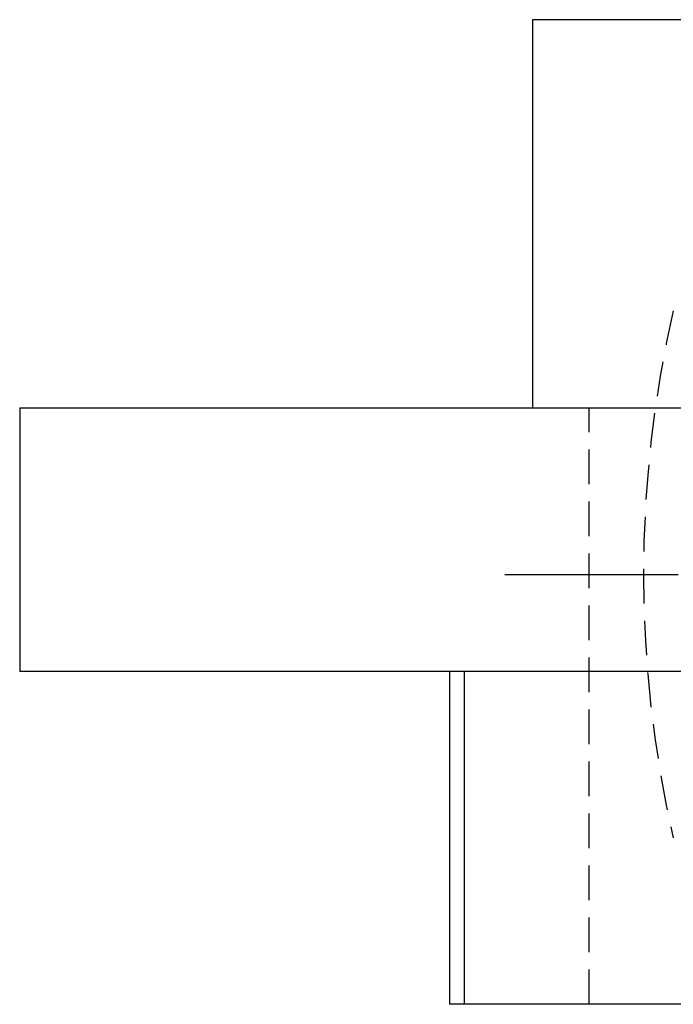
# Model space of a CAD drawing. Extents: x -140 to 304, y -140 to 304.
# Tile 8 of 16: x -130 to -83, y 220 to 291. Entities that reach past the tile are written whole.
import ezdxf

# ---------------------------------------------------------------- set-up
doc = ezdxf.new("R2010")
doc.units = 0
doc.header["$LTSCALE"] = 10
doc.linetypes.add('CENTER', pattern=[2, 1.25, -0.25, 0.25, -0.25])
doc.linetypes.add('HIDDEN', pattern=[0.375, 0.25, -0.125])
doc.layers.get('0').update_dxf_attribs({"linetype": 'CONTINUOUS'})
doc.layers.add('CENTER', color=1, linetype='CENTER')
doc.layers.add('HIDDEN', color=3, linetype='HIDDEN')

msp = doc.modelspace()

# ---------------------------------------------------------------- linework, layer by layer
for p, q in [((-93, 291.1), (-93, 263.1)), ((-59.032, 291.1), (-93, 291.1)), ((93, 291.1), (-93, 291.1)), ((-130, 263.1), (-130, 244.1)), ((-130, 263.1), (130, 263.1)), ((-14.5, 244.1), (-130, 244.1)), ((-99, 244.1), (-99, 220.1)), ((-97.928, 244.1), (-97.928, 220.1)), ((99, 220.1), (-99, 220.1))]:
    msp.add_line(p, q)
at = {"layer": 'CENTER'}
msp.add_line((-95, 251.1), (95, 251.1), dxfattribs=at)
at = {"layer": 'HIDDEN'}
msp.add_line((-88.928, 220.1), (-88.928, 263.1), dxfattribs=at)
msp.add_arc((0, 251.1), 85, 167.08358, 192.91642, dxfattribs=at)

doc.saveas('drawing.dxf')
